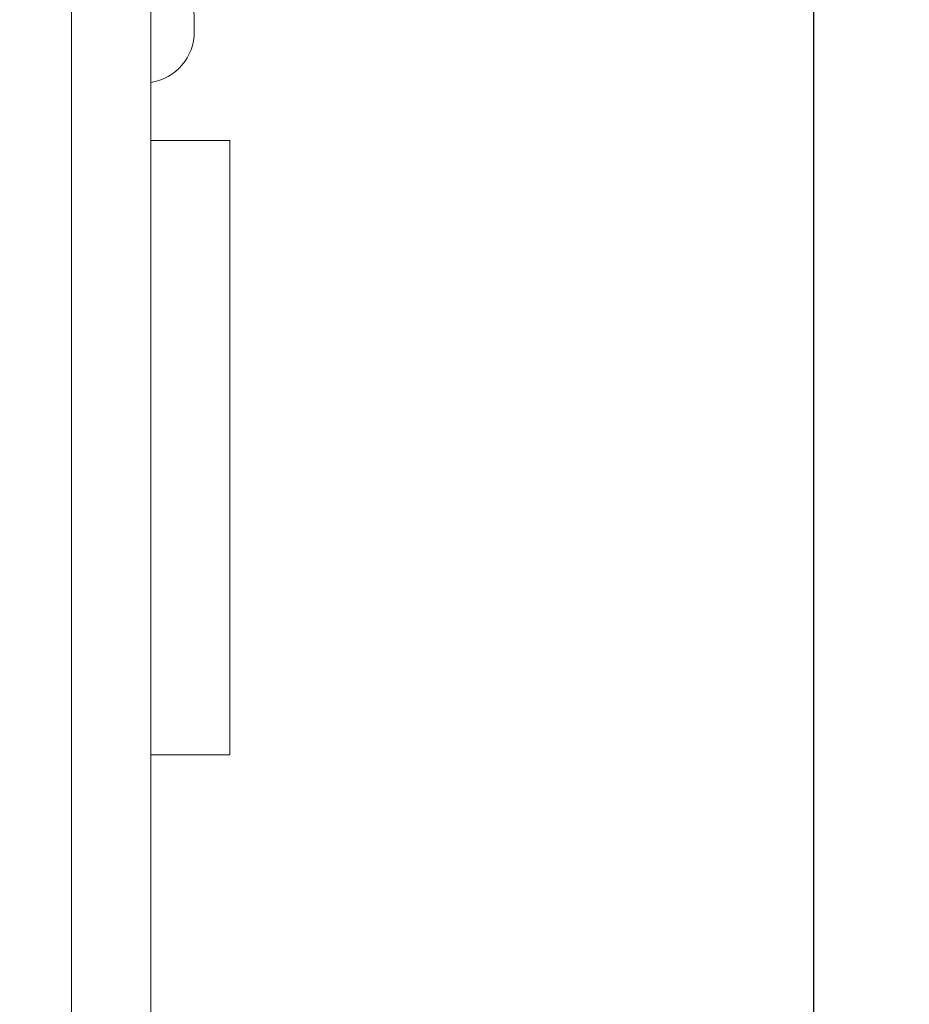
# Model space of a CAD drawing. Header units: millimetres. Extents: x 47 to 120.6, y 37.3 to 135.3.
# Tile 12 of 27: x 82.8 to 94.1, y 77.8 to 90.2. Entities that reach past the tile are written whole.
import ezdxf

# ---------------------------------------------------------------- set-up
doc = ezdxf.new("R2010")
doc.units = ezdxf.units.MM
doc.header["$PDSIZE"] = -1
doc.layers.add('標註文字', color=4, linetype='Continuous')
doc.styles.add('SLDTEXTSTYLE3', font='kaiu.ttf')
doc.dimstyles.new('SLDDIMSTYLE0', dxfattribs={"dimtxt": 2.5, "dimasz": 2.824978, "dimexe": 0, "dimexo": 0.0625, "dimtad": 1, "dimlfac": 2, "dimrnd": 1e-09, "dimzin": 12, "dimdsep": 46, "dimtxsty": 'SLDTEXTSTYLE3', "dimsah": 1, "dimcen": 0.09, "dimadec": 0, "dimazin": 3, "dimtfac": 1, "dimtofl": 0, "dimtmove": 0, "dimatfit": 3, "dimfxl": 0, "dimfrac": 2, "dimtolj": 1, "dimtzin": 12, "dimarcsym": 0})

# ---------------------------------------------------------------- blocks, each defined once
blk = doc.blocks.new('_D')
at = {"layer": 'Defpoints', "color": 0, "transparency": 16777216}
for p in [(83.502, 100.791), (96.921, 100.791), (83.502, 45.791)]:
    blk.add_point(p, dxfattribs=at)
at = {"layer": '標註文字', "color": 0, "lineweight": -2, "transparency": 16777216}
for p, q in [((83.564, 100.791), (96.921, 100.791)), ((96.921, 48.616), (96.921, 97.967)), ((83.564, 45.791), (96.921, 45.791))]:
    blk.add_line(p, q, dxfattribs=at)
at = {"layer": '標註文字', "color": 0, "transparency": 16777216}
for points in [[(96.45, 97.967), (97.392, 97.967), (96.921, 100.791)], [(96.45, 48.616), (97.392, 48.616), (96.921, 45.791)]]:
    blk.add_solid(points, dxfattribs=at)
at = {"layer": '標註文字', "color": 0, "lineweight": 9, "transparency": 16777216, "insert": (93.63, 73.291), "char_height": 2.5, "attachment_point": 2, "rotation": 90, "style": 'SLDTEXTSTYLE3'}
blk.add_mtext('\\A1;110', dxfattribs=at)
blk = doc.blocks.new('_D_3')
at = {"layer": 'Defpoints', "color": 0, "transparency": 16777216}
for p in [(71.627, 98.291), (92.865, 98.291), (71.627, 48.291)]:
    blk.add_point(p, dxfattribs=at)
at = {"layer": '標註文字', "color": 0, "lineweight": -2, "transparency": 16777216}
for p, q in [((71.689, 98.291), (92.865, 98.291)), ((92.865, 51.116), (92.865, 95.467)), ((71.689, 48.291), (92.865, 48.291))]:
    blk.add_line(p, q, dxfattribs=at)
at = {"layer": '標註文字', "color": 0, "transparency": 16777216}
for points in [[(92.394, 95.467), (93.336, 95.467), (92.865, 98.291)], [(92.394, 51.116), (93.336, 51.116), (92.865, 48.291)]]:
    blk.add_solid(points, dxfattribs=at)
at = {"layer": '標註文字', "color": 0, "lineweight": 9, "transparency": 16777216, "insert": (89.574, 73.291), "char_height": 2.5, "attachment_point": 2, "rotation": 90, "style": 'SLDTEXTSTYLE3'}
blk.add_mtext('\\A1;100', dxfattribs=at)

msp = doc.modelspace()

# ---------------------------------------------------------------- linework, layer by layer
at = {"color": 7, "linetype": 'Continuous', "lineweight": 9}
for p, q in [((84.5018, 95.7915), (84.5018, 50.7915)), ((85.0518, 90.2165), (85.0518, 90.0665)), ((85.5018, 88.6915), (84.5018, 88.6915)), ((85.5018, 80.9415), (85.5018, 88.6915)), ((84.5018, 80.9415), (85.5018, 80.9415))]:
    msp.add_line(p, q, dxfattribs=at)
at = {"color": 8, "linetype": 'Continuous', "lineweight": 9}
msp.add_line((83.5018, 92.4397), (83.5018, 54.1433), dxfattribs=at)
at = {"color": 7, "linetype": 'Continuous', "lineweight": 9}
for centre, start, end in [((84.4018, 90.2165), 0, 81.15012), ((84.4018, 90.0665), 278.84988, 0)]:
    msp.add_arc(centre, 0.65, start, end, dxfattribs=at)

# ---------------------------------------------------------------- dimensions: what is measured, and where the dimension line sits
at = {"layer": '標註文字', "lineweight": 9}
for base, p1, p2, picture, middle in [((96.9207, 100.7915), (83.5018, 45.7915), (83.5018, 100.7915), '_D', (96.9207, 73.2915)), ((92.8648, 98.2915), (71.6268, 48.2915), (71.6268, 98.2915), '_D_3', (92.8648, 73.2915))]:
    dim = msp.add_linear_dim(base=base, p1=p1, p2=p2, angle=90, dimstyle='SLDDIMSTYLE0', dxfattribs=at)
    dim.commit()
    dim.dimension.update_dxf_attribs({"geometry": picture, "text_midpoint": middle, "dimtype": 160})

doc.saveas('drawing.dxf')
